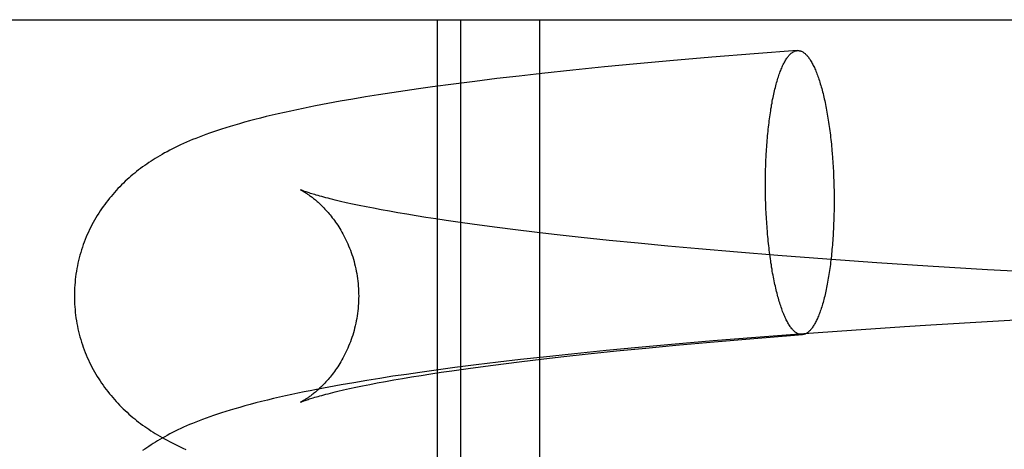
# Model space of a CAD drawing. Header units: inches. Extents: x 0 to 215, y 0 to 139.
# Tile 28 of 117: x 104.1376 to 104.2727, y 51.7544 to 51.8133. Entities that reach past the tile are written whole.
import ezdxf

# ---------------------------------------------------------------- set-up
doc = ezdxf.new("R2010")
doc.units = ezdxf.units.IN
doc.header["$LTSCALE"] = 11.804375
doc.header["$MEASUREMENT"] = 0
doc.linetypes.add('HIDDEN', pattern=[0.2, 0.1, -0.1])
doc.layers.add('DEFAULT_2', color=8, linetype='HIDDEN')

msp = doc.modelspace()

# ---------------------------------------------------------------- linework, layer by layer
at = {"layer": 'DEFAULT_2', "color": 8, "linetype": 'HIDDEN'}
for p, q in [((103.8939, 51.81334), (104.37149, 51.81334)), ((104.19483, 51.81334), (104.19483, 51.65709)), ((104.19806, 51.81334), (104.19806, 51.65709)), ((104.2089, 51.81334), (104.2089, 51.65709)), ((104.24425, 51.80911), (104.23835, 51.80866)), ((104.22677, 51.80769), (104.22225, 51.80728)), ((104.23251, 51.80818), (104.22677, 51.80769)), ((104.23835, 51.80866), (104.23251, 51.80818)), ((104.21347, 51.80641), (104.20922, 51.80596)), ((104.21782, 51.80685), (104.21347, 51.80641)), ((104.22225, 51.80728), (104.21782, 51.80685)), ((104.20002, 51.80488), (104.19707, 51.8045)), ((104.20303, 51.80525), (104.20002, 51.80488)), ((104.2061, 51.80561), (104.20303, 51.80525)), ((104.20922, 51.80596), (104.2061, 51.80561)), ((104.19044, 51.80358), (104.18861, 51.80331)), ((104.1923, 51.80385), (104.19044, 51.80358)), ((104.19419, 51.80411), (104.1923, 51.80385)), ((104.19707, 51.8045), (104.19419, 51.80411)), ((104.18153, 51.80214), (104.17982, 51.80183)), ((104.18326, 51.80244), (104.18153, 51.80214)), ((104.18501, 51.80274), (104.18326, 51.80244)), ((104.1868, 51.80302), (104.18501, 51.80274)), ((104.18861, 51.80331), (104.1868, 51.80302)), ((104.17982, 51.80183), (104.17813, 51.8015)), ((104.23993, 51.79333), (104.23995, 51.79397)), ((104.24904, 51.79502), (104.24909, 51.79439)), ((104.24909, 51.79439), (104.24913, 51.79375)), ((104.2399, 51.79203), (104.23991, 51.79268)), ((104.23991, 51.79268), (104.23993, 51.79333)), ((104.24913, 51.79375), (104.24917, 51.7931)), ((104.24917, 51.7931), (104.24921, 51.79245)), ((104.23989, 51.79137), (104.2399, 51.79203)), ((104.23989, 51.79071), (104.23989, 51.79137)), ((104.24921, 51.79245), (104.24924, 51.7918)), ((104.24924, 51.7918), (104.24926, 51.79114)), ((104.23989, 51.79006), (104.23989, 51.79071)), ((104.2399, 51.7894), (104.23989, 51.79006)), ((104.24926, 51.79114), (104.24928, 51.79048)), ((104.24928, 51.79048), (104.24929, 51.78983)), ((104.23991, 51.78874), (104.2399, 51.7894)), ((104.23993, 51.78808), (104.23991, 51.78874)), ((104.24929, 51.78983), (104.2493, 51.78917)), ((104.2493, 51.78917), (104.2493, 51.78851)), ((104.18322, 51.78804), (104.18237, 51.78823)), ((104.18412, 51.78785), (104.18322, 51.78804)), ((104.18508, 51.78766), (104.18412, 51.78785)), ((104.18609, 51.78746), (104.18508, 51.78766)), ((104.18716, 51.78726), (104.18609, 51.78746)), ((104.18828, 51.78705), (104.18716, 51.78726)), ((104.23995, 51.78743), (104.23993, 51.78808)), ((104.23998, 51.78677), (104.23995, 51.78743)), ((104.2493, 51.78785), (104.24929, 51.7872)), ((104.2493, 51.78851), (104.2493, 51.78785)), ((104.18945, 51.78685), (104.18828, 51.78705)), ((104.19068, 51.78664), (104.18945, 51.78685)), ((104.19196, 51.78643), (104.19068, 51.78664)), ((104.19329, 51.78621), (104.19196, 51.78643)), ((104.19466, 51.786), (104.19329, 51.78621)), ((104.19609, 51.78579), (104.19466, 51.786)), ((104.24002, 51.78612), (104.23998, 51.78677)), ((104.24006, 51.78548), (104.24002, 51.78612)), ((104.24926, 51.7859), (104.24924, 51.78525)), ((104.24928, 51.78654), (104.24926, 51.7859)), ((104.24929, 51.7872), (104.24928, 51.78654)), ((104.19831, 51.78547), (104.19609, 51.78579)), ((104.20063, 51.78515), (104.19831, 51.78547)), ((104.20306, 51.78483), (104.20063, 51.78515)), ((104.20557, 51.78451), (104.20306, 51.78483)), ((104.20818, 51.78419), (104.20557, 51.78451)), ((104.2401, 51.78484), (104.24006, 51.78548)), ((104.24015, 51.7842), (104.2401, 51.78484)), ((104.21087, 51.78388), (104.20818, 51.78419)), ((104.21458, 51.78347), (104.21087, 51.78388)), ((104.21843, 51.78306), (104.21458, 51.78347)), ((104.2224, 51.78267), (104.21843, 51.78306)), ((104.22649, 51.78228), (104.2224, 51.78267)), ((104.23068, 51.7819), (104.22649, 51.78228)), ((104.23606, 51.78144), (104.23068, 51.7819)), ((104.24156, 51.78099), (104.23606, 51.78144)), ((104.24831, 51.78048), (104.24156, 51.78099)), ((104.25518, 51.77999), (104.24831, 51.78048)), ((104.26215, 51.77953), (104.25518, 51.77999)), ((104.27034, 51.77903), (104.26215, 51.77953)), ((104.27856, 51.77856), (104.27034, 51.77903)), ((104.28077, 51.77246), (104.27109, 51.77193)), ((104.25894, 51.77119), (104.25169, 51.7707)), ((104.26258, 51.77142), (104.25894, 51.77119)), ((104.27109, 51.77193), (104.26258, 51.77142)), ((104.23857, 51.76974), (104.23272, 51.76927)), ((104.24449, 51.77019), (104.23857, 51.76974)), ((104.25169, 51.7707), (104.24449, 51.77019)), ((104.22246, 51.76836), (104.21802, 51.76794)), ((104.22698, 51.76877), (104.22246, 51.76836)), ((104.22345, 51.76828), (104.22757, 51.76867)), ((104.23272, 51.76927), (104.22698, 51.76877)), ((104.22757, 51.76867), (104.23286, 51.76914)), ((104.23286, 51.76914), (104.23829, 51.76959)), ((104.20941, 51.76704), (104.20628, 51.76669)), ((104.2091, 51.76676), (104.21182, 51.76707)), ((104.21367, 51.7675), (104.20941, 51.76704)), ((104.21182, 51.76707), (104.21557, 51.76748)), ((104.21802, 51.76794), (104.21367, 51.7675)), ((104.21557, 51.76748), (104.21945, 51.76789)), ((104.21945, 51.76789), (104.22345, 51.76828)), ((104.19725, 51.76559), (104.19436, 51.7652)), ((104.2002, 51.76597), (104.19725, 51.76559)), ((104.1991, 51.76549), (104.20146, 51.76581)), ((104.20321, 51.76634), (104.2002, 51.76597)), ((104.20146, 51.76581), (104.20392, 51.76613)), ((104.20628, 51.76669), (104.20321, 51.76634)), ((104.20392, 51.76613), (104.20646, 51.76645)), ((104.20646, 51.76645), (104.2091, 51.76676)), ((104.18877, 51.7644), (104.18696, 51.76412)), ((104.19061, 51.76467), (104.18877, 51.7644)), ((104.19008, 51.76411), (104.19133, 51.76432)), ((104.19247, 51.76494), (104.19061, 51.76467)), ((104.19133, 51.76432), (104.19264, 51.76453)), ((104.19436, 51.7652), (104.19247, 51.76494)), ((104.19264, 51.76453), (104.19399, 51.76474)), ((104.19399, 51.76474), (104.19539, 51.76495)), ((104.19539, 51.76495), (104.19684, 51.76517)), ((104.19684, 51.76517), (104.1991, 51.76549)), ((104.17998, 51.76292), (104.17828, 51.7626)), ((104.18169, 51.76323), (104.17998, 51.76292)), ((104.18342, 51.76353), (104.18169, 51.76323)), ((104.1828, 51.76271), (104.18367, 51.7629)), ((104.18518, 51.76383), (104.18342, 51.76353)), ((104.18367, 51.7629), (104.1846, 51.76309)), ((104.1846, 51.76309), (104.18559, 51.76329)), ((104.18696, 51.76412), (104.18518, 51.76383)), ((104.18559, 51.76329), (104.18663, 51.76349)), ((104.18663, 51.76349), (104.18773, 51.76369)), ((104.18773, 51.76369), (104.18888, 51.7639)), ((104.18888, 51.7639), (104.19008, 51.76411)), ((104.18122, 51.76235), (104.18198, 51.76253)), ((104.18198, 51.76253), (104.1828, 51.76271))]:
    msp.add_line(p, q, dxfattribs=at)
for points in [[(104.23995, 51.79397), (104.23998, 51.79461), (104.24, 51.79493), (104.24002, 51.79524), (104.24004, 51.79556), (104.24006, 51.79587), (104.24008, 51.79618), (104.2401, 51.79649), (104.24013, 51.7968), (104.24015, 51.7971), (104.24018, 51.79741), (104.24021, 51.79771), (104.24024, 51.79801), (104.24027, 51.7983), (104.2403, 51.79859), (104.24033, 51.79889), (104.24037, 51.79917), (104.2404, 51.79946), (104.24044, 51.79974), (104.24048, 51.80002), (104.24052, 51.8003), (104.24056, 51.80057), (104.2406, 51.80084), (104.24064, 51.80111), (104.24069, 51.80138), (104.24073, 51.80164), (104.24078, 51.80189), (104.24082, 51.80215), (104.24087, 51.8024), (104.24092, 51.80265), (104.24097, 51.80289), (104.24102, 51.80313), (104.24108, 51.80336), (104.24113, 51.80359), (104.24118, 51.80382), (104.24124, 51.80405), (104.24129, 51.80426), (104.24135, 51.80448), (104.24141, 51.80469), (104.24147, 51.8049), (104.24153, 51.8051), (104.24159, 51.8053), (104.24165, 51.80549), (104.24171, 51.80568), (104.24178, 51.80586), (104.24184, 51.80604), (104.24191, 51.80622), (104.24197, 51.80639), (104.24204, 51.80655), (104.24211, 51.80671), (104.24217, 51.80687), (104.24224, 51.80702), (104.24231, 51.80717), (104.24238, 51.80731), (104.24245, 51.80744), (104.24252, 51.80757), (104.24259, 51.8077), (104.24267, 51.80782), (104.24274, 51.80794), (104.24281, 51.80804), (104.24289, 51.80815), (104.24296, 51.80825), (104.24304, 51.80834), (104.24311, 51.80843), (104.24319, 51.80852), (104.24326, 51.80859), (104.24334, 51.80867), (104.24342, 51.80873), (104.24349, 51.80879), (104.24357, 51.80885), (104.24365, 51.8089), (104.24373, 51.80895), (104.2438, 51.80899), (104.24388, 51.80902), (104.24396, 51.80905), (104.24404, 51.80907), (104.24412, 51.80909), (104.2442, 51.8091), (104.24425, 51.80911)], [(104.24425, 51.80911), (104.24428, 51.80911), (104.24436, 51.80911), (104.24444, 51.8091), (104.24452, 51.80909), (104.2446, 51.80908), (104.24467, 51.80906), (104.24475, 51.80903), (104.24483, 51.809), (104.24491, 51.80896), (104.24499, 51.80892), (104.24507, 51.80887), (104.24515, 51.80881), (104.24523, 51.80875), (104.24531, 51.80869), (104.24539, 51.80862), (104.24547, 51.80854), (104.24554, 51.80846), (104.24562, 51.80837), (104.2457, 51.80828), (104.24578, 51.80818), (104.24585, 51.80808), (104.24593, 51.80797), (104.246, 51.80786), (104.24608, 51.80774), (104.24616, 51.80761), (104.24623, 51.80748), (104.2463, 51.80735), (104.24638, 51.80721), (104.24645, 51.80707), (104.24652, 51.80692), (104.2466, 51.80676), (104.24667, 51.8066), (104.24674, 51.80644), (104.24681, 51.80627), (104.24688, 51.8061), (104.24695, 51.80592), (104.24702, 51.80574), (104.24709, 51.80555), (104.24715, 51.80536), (104.24722, 51.80516), (104.24728, 51.80496), (104.24735, 51.80475), (104.24741, 51.80454), (104.24748, 51.80433), (104.24754, 51.80411), (104.2476, 51.80389), (104.24766, 51.80366), (104.24772, 51.80343), (104.24778, 51.8032), (104.24784, 51.80296), (104.2479, 51.80272), (104.24795, 51.80247), (104.24801, 51.80222), (104.24806, 51.80197), (104.24812, 51.80171), (104.24817, 51.80145), (104.24822, 51.80119), (104.24827, 51.80092), (104.24832, 51.80065), (104.24837, 51.80038), (104.24841, 51.80011), (104.24846, 51.79983), (104.2485, 51.79954), (104.24855, 51.79926), (104.24859, 51.79897), (104.24863, 51.79868), (104.24867, 51.79839), (104.24871, 51.79809), (104.24875, 51.7978), (104.24879, 51.7975), (104.24882, 51.79719), (104.24886, 51.79689), (104.24889, 51.79658), (104.24892, 51.79627), (104.24895, 51.79596), (104.24898, 51.79565), (104.24901, 51.79534), (104.24904, 51.79502)], [(104.17813, 51.8015), (104.17729, 51.80134), (104.17644, 51.80116), (104.17559, 51.80099), (104.17474, 51.8008), (104.17388, 51.80062), (104.17304, 51.80043), (104.17221, 51.80023), (104.17139, 51.80004), (104.1706, 51.79984), (104.16984, 51.79964), (104.1691, 51.79945), (104.16839, 51.79926), (104.16771, 51.79907), (104.16706, 51.79888), (104.16644, 51.79869), (104.16583, 51.7985), (104.16525, 51.79832), (104.16469, 51.79813), (104.16415, 51.79795), (104.16362, 51.79777), (104.16312, 51.79759), (104.16264, 51.79741), (104.16218, 51.79723), (104.16173, 51.79705), (104.16129, 51.79688), (104.16087, 51.7967), (104.16045, 51.79652), (104.16004, 51.79634), (104.15964, 51.79616), (104.15926, 51.79597), (104.15888, 51.79579), (104.15851, 51.7956), (104.15815, 51.79542), (104.15779, 51.79523), (104.15745, 51.79505), (104.15712, 51.79486), (104.1568, 51.79467), (104.15648, 51.79449), (104.15617, 51.7943), (104.15587, 51.79411), (104.15558, 51.79392), (104.15528, 51.79373), (104.155, 51.79353), (104.15471, 51.79333), (104.15443, 51.79313), (104.15415, 51.79293), (104.15388, 51.79272), (104.15361, 51.79251), (104.15334, 51.79229), (104.15308, 51.79208), (104.15282, 51.79186), (104.15256, 51.79163), (104.1523, 51.7914), (104.15204, 51.79116), (104.15179, 51.79092), (104.15153, 51.79067), (104.15128, 51.79041), (104.15103, 51.79016), (104.15079, 51.7899), (104.15056, 51.78963), (104.15032, 51.78937), (104.15009, 51.7891), (104.14987, 51.78883), (104.14965, 51.78855), (104.14943, 51.78827), (104.14922, 51.78798), (104.14901, 51.78769), (104.1488, 51.78739), (104.1486, 51.78709), (104.1484, 51.78679), (104.14821, 51.78648), (104.14802, 51.78616), (104.14784, 51.78585), (104.14766, 51.78553), (104.14748, 51.7852), (104.14731, 51.78487), (104.14715, 51.78454), (104.14699, 51.7842), (104.14684, 51.78387), (104.14669, 51.78352), (104.14655, 51.78318), (104.14642, 51.78283), (104.14629, 51.78247), (104.14617, 51.78212), (104.14605, 51.78176), (104.14594, 51.7814), (104.14583, 51.78104), (104.14573, 51.78067), (104.14564, 51.7803), (104.14556, 51.77993), (104.14548, 51.77956), (104.14541, 51.77919), (104.14534, 51.77881), (104.14528, 51.77844), (104.14523, 51.77806), (104.14519, 51.77768), (104.14515, 51.7773), (104.14512, 51.77692), (104.1451, 51.77654), (104.14508, 51.77616), (104.14507, 51.77577), (104.14507, 51.77542)], [(104.17608, 51.79), (104.17609, 51.78999), (104.1761, 51.78999), (104.17612, 51.78998), (104.17615, 51.78996), (104.17618, 51.78995), (104.17622, 51.78993), (104.17627, 51.7899), (104.17632, 51.78988), (104.17637, 51.78985), (104.17643, 51.78981), (104.17649, 51.78978), (104.17656, 51.78974), (104.17663, 51.78969), (104.17671, 51.78965), (104.17679, 51.7896), (104.17687, 51.78954), (104.17696, 51.78948), (104.17705, 51.78942), (104.17715, 51.78936), (104.17724, 51.78929), (104.17734, 51.78922), (104.17745, 51.78914), (104.17756, 51.78906), (104.17767, 51.78898), (104.17778, 51.78889), (104.17789, 51.7888), (104.17801, 51.78871), (104.17813, 51.78861), (104.17825, 51.78851), (104.17837, 51.7884), (104.1785, 51.78829), (104.17863, 51.78817), (104.17876, 51.78805), (104.17889, 51.78792), (104.17903, 51.78779), (104.17917, 51.78765), (104.1793, 51.78751), (104.17944, 51.78736), (104.17958, 51.78721), (104.17972, 51.78705), (104.17987, 51.78689), (104.18001, 51.78672), (104.18016, 51.78654), (104.18031, 51.78636), (104.18045, 51.78617), (104.1806, 51.78598), (104.18075, 51.78578), (104.18089, 51.78557), (104.18104, 51.78536), (104.18119, 51.78514), (104.18134, 51.78491), (104.18148, 51.78468), (104.18163, 51.78444), (104.18177, 51.78419), (104.18191, 51.78394), (104.18205, 51.78368), (104.18218, 51.78341), (104.18232, 51.78314), (104.18244, 51.78287), (104.18257, 51.78259), (104.18269, 51.7823), (104.18281, 51.78201), (104.18293, 51.78171), (104.18304, 51.78141), (104.18314, 51.7811), (104.18325, 51.78079), (104.18334, 51.78047), (104.18343, 51.78015), (104.18352, 51.77982), (104.1836, 51.7795), (104.18367, 51.77917), (104.18374, 51.77883), (104.1838, 51.7785), (104.18386, 51.77816), (104.18391, 51.77782), (104.18395, 51.77748), (104.18398, 51.77713), (104.18401, 51.77679), (104.18404, 51.77644), (104.18405, 51.77609), (104.18406, 51.77575), (104.18407, 51.77542)], [(104.18237, 51.78823), (104.18159, 51.78841), (104.18121, 51.7885), (104.18086, 51.78858), (104.18051, 51.78867), (104.18018, 51.78875), (104.17987, 51.78883), (104.17956, 51.78891), (104.17928, 51.78898), (104.179, 51.78906), (104.17874, 51.78913), (104.17849, 51.7892), (104.17826, 51.78926), (104.17804, 51.78933), (104.17784, 51.78939), (104.17764, 51.78945), (104.17746, 51.7895), (104.17729, 51.78956), (104.17714, 51.78961), (104.177, 51.78966), (104.17686, 51.7897), (104.17674, 51.78974), (104.17663, 51.78978), (104.17654, 51.78982), (104.17645, 51.78985), (104.17637, 51.78988), (104.1763, 51.7899), (104.17625, 51.78993), (104.1762, 51.78995), (104.17616, 51.78996), (104.17613, 51.78998), (104.1761, 51.78999), (104.17609, 51.78999), (104.17608, 51.78999)], [(104.24924, 51.78525), (104.24921, 51.78461), (104.24919, 51.78429), (104.24917, 51.78398), (104.24915, 51.78366), (104.24913, 51.78335), (104.24911, 51.78304), (104.24909, 51.78273), (104.24906, 51.78242), (104.24904, 51.78212), (104.24901, 51.78182), (104.24898, 51.78152), (104.24895, 51.78122), (104.24892, 51.78092), (104.24889, 51.78063), (104.24886, 51.78034), (104.24882, 51.78005), (104.24879, 51.77976), (104.24875, 51.77948), (104.24871, 51.7792), (104.24867, 51.77892), (104.24863, 51.77865), (104.24859, 51.77838), (104.24855, 51.77811), (104.2485, 51.77785), (104.24846, 51.77759), (104.24841, 51.77733), (104.24837, 51.77707), (104.24832, 51.77682), (104.24827, 51.77658), (104.24822, 51.77633), (104.24817, 51.77609), (104.24812, 51.77586), (104.24806, 51.77563), (104.24801, 51.7754), (104.24795, 51.77518), (104.2479, 51.77496), (104.24784, 51.77474), (104.24778, 51.77453), (104.24772, 51.77432), (104.24766, 51.77412), (104.2476, 51.77392), (104.24754, 51.77373), (104.24748, 51.77354), (104.24741, 51.77336), (104.24735, 51.77318), (104.24728, 51.773), (104.24722, 51.77283), (104.24715, 51.77267), (104.24709, 51.77251), (104.24702, 51.77235), (104.24695, 51.7722), (104.24688, 51.77206), (104.24681, 51.77191), (104.24674, 51.77178), (104.24667, 51.77165), (104.2466, 51.77152), (104.24652, 51.7714), (104.24645, 51.77129), (104.24638, 51.77118), (104.2463, 51.77107), (104.24623, 51.77097), (104.24616, 51.77088), (104.24608, 51.77079), (104.246, 51.77071), (104.24593, 51.77063), (104.24585, 51.77056), (104.24578, 51.77049), (104.2457, 51.77043), (104.24562, 51.77037), (104.24554, 51.77032), (104.24547, 51.77028), (104.24539, 51.77024), (104.24531, 51.7702), (104.24523, 51.77017), (104.24515, 51.77015), (104.24507, 51.77013), (104.24499, 51.77012), (104.24495, 51.77012)], [(104.24495, 51.77012), (104.24491, 51.77011), (104.24483, 51.77011), (104.24475, 51.77012), (104.24467, 51.77013), (104.2446, 51.77014), (104.24452, 51.77017), (104.24444, 51.77019), (104.24436, 51.77022), (104.24428, 51.77026), (104.2442, 51.77031), (104.24412, 51.77036), (104.24404, 51.77041), (104.24396, 51.77047), (104.24388, 51.77054), (104.2438, 51.77061), (104.24373, 51.77068), (104.24365, 51.77076), (104.24357, 51.77085), (104.24349, 51.77094), (104.24342, 51.77104), (104.24334, 51.77114), (104.24326, 51.77125), (104.24319, 51.77137), (104.24311, 51.77149), (104.24304, 51.77161), (104.24296, 51.77174), (104.24289, 51.77187), (104.24281, 51.77201), (104.24274, 51.77216), (104.24267, 51.77231), (104.24259, 51.77246), (104.24252, 51.77262), (104.24245, 51.77278), (104.24238, 51.77295), (104.24231, 51.77313), (104.24224, 51.7733), (104.24217, 51.77349), (104.24211, 51.77367), (104.24204, 51.77387), (104.24197, 51.77406), (104.24191, 51.77426), (104.24184, 51.77447), (104.24178, 51.77468), (104.24171, 51.77489), (104.24165, 51.77511), (104.24159, 51.77533), (104.24153, 51.77556), (104.24147, 51.77579), (104.24141, 51.77602), (104.24135, 51.77626), (104.24129, 51.7765), (104.24124, 51.77675), (104.24118, 51.777), (104.24113, 51.77725), (104.24108, 51.77751), (104.24102, 51.77777), (104.24097, 51.77803), (104.24092, 51.7783), (104.24087, 51.77857), (104.24082, 51.77884), (104.24078, 51.77912), (104.24073, 51.7794), (104.24069, 51.77968), (104.24064, 51.77996), (104.2406, 51.78025), (104.24056, 51.78054), (104.24052, 51.78083), (104.24048, 51.78113), (104.24044, 51.78143), (104.2404, 51.78173), (104.24037, 51.78203), (104.24033, 51.78233), (104.2403, 51.78264), (104.24027, 51.78295), (104.24024, 51.78326), (104.24021, 51.78357), (104.24018, 51.78388), (104.24015, 51.7842)], [(104.14507, 51.77542), (104.14507, 51.77507), (104.14508, 51.77469), (104.1451, 51.77431), (104.14512, 51.77393), (104.14515, 51.77355), (104.14519, 51.77317), (104.14523, 51.77279), (104.14528, 51.77241), (104.14534, 51.77203), (104.14541, 51.77166), (104.14548, 51.77128), (104.14556, 51.77091), (104.14564, 51.77054), (104.14573, 51.77018), (104.14583, 51.76981), (104.14594, 51.76945), (104.14605, 51.76909), (104.14616, 51.76873), (104.14629, 51.76838), (104.14642, 51.76802), (104.14655, 51.76767), (104.14669, 51.76733), (104.14684, 51.76699), (104.14699, 51.76665), (104.14715, 51.76631), (104.14731, 51.76598), (104.14748, 51.76565), (104.14765, 51.76533), (104.14783, 51.76501), (104.14801, 51.76469), (104.1482, 51.76438), (104.1484, 51.76407), (104.14859, 51.76376), (104.1488, 51.76346), (104.149, 51.76317), (104.14921, 51.76287), (104.14943, 51.76259), (104.14964, 51.7623), (104.14987, 51.76202), (104.15009, 51.76175), (104.15032, 51.76148), (104.15055, 51.76121), (104.15079, 51.76095), (104.15103, 51.7607), (104.15127, 51.76044), (104.15152, 51.76019), (104.15177, 51.75995), (104.15203, 51.7597), (104.15229, 51.75946), (104.15255, 51.75923), (104.15281, 51.759), (104.15308, 51.75877), (104.15334, 51.75855), (104.15361, 51.75834), (104.15388, 51.75813), (104.15415, 51.75792), (104.15443, 51.75772), (104.15471, 51.75752), (104.15499, 51.75732), (104.15527, 51.75713), (104.15557, 51.75693), (104.15586, 51.75674), (104.15617, 51.75655), (104.15648, 51.75636), (104.15679, 51.75618), (104.15711, 51.75599), (104.15744, 51.75581), (104.15778, 51.75562), (104.15812, 51.75544), (104.15847, 51.75526), (104.15883, 51.75508), (104.15919, 51.7549), (104.15957, 51.75473), (104.15995, 51.75455), (104.16034, 51.75438)], [(104.18407, 51.77542), (104.18406, 51.7751), (104.18405, 51.77475), (104.18404, 51.77441), (104.18401, 51.77406), (104.18398, 51.77372), (104.18395, 51.77337), (104.18391, 51.77303), (104.18386, 51.77269), (104.1838, 51.77235), (104.18374, 51.77202), (104.18367, 51.77168), (104.1836, 51.77135), (104.18352, 51.77102), (104.18343, 51.7707), (104.18334, 51.77038), (104.18325, 51.77006), (104.18315, 51.76975), (104.18304, 51.76944), (104.18293, 51.76914), (104.18281, 51.76884), (104.18269, 51.76855), (104.18257, 51.76826), (104.18244, 51.76798), (104.18231, 51.7677), (104.18218, 51.76743), (104.18204, 51.76716), (104.18191, 51.76691), (104.18177, 51.76665), (104.18162, 51.76641), (104.18148, 51.76617), (104.18134, 51.76594), (104.18119, 51.76571), (104.18104, 51.76549), (104.1809, 51.76528), (104.18075, 51.76507), (104.1806, 51.76487), (104.18045, 51.76467), (104.18031, 51.76449), (104.18016, 51.7643), (104.18001, 51.76413), (104.17987, 51.76396), (104.17972, 51.76379), (104.17958, 51.76363), (104.17944, 51.76348), (104.1793, 51.76334), (104.17917, 51.7632), (104.17903, 51.76306), (104.17889, 51.76293), (104.17876, 51.7628), (104.17863, 51.76268), (104.1785, 51.76256), (104.17837, 51.76245), (104.17825, 51.76234), (104.17813, 51.76224), (104.17801, 51.76214), (104.17789, 51.76204), (104.17778, 51.76195), (104.17766, 51.76186), (104.17755, 51.76178), (104.17745, 51.7617), (104.17734, 51.76163), (104.17724, 51.76155), (104.17715, 51.76149), (104.17705, 51.76142), (104.17696, 51.76136), (104.17687, 51.76131), (104.17679, 51.76125), (104.17671, 51.7612), (104.17663, 51.76115), (104.17656, 51.76111), (104.17649, 51.76107), (104.17643, 51.76103), (104.17637, 51.761), (104.17631, 51.76097), (104.17627, 51.76094), (104.17622, 51.76092), (104.17618, 51.7609), (104.17615, 51.76088), (104.17612, 51.76087), (104.1761, 51.76086), (104.17609, 51.76085)], [(104.23829, 51.76959), (104.24385, 51.77003), (104.24495, 51.77012)], [(104.17828, 51.7626), (104.17742, 51.76243), (104.17657, 51.76226), (104.17572, 51.76208), (104.17488, 51.7619), (104.17404, 51.76172), (104.1732, 51.76153), (104.17237, 51.76134), (104.17155, 51.76114), (104.17074, 51.76094), (104.16995, 51.76074), (104.16919, 51.76054), (104.16845, 51.76034), (104.16775, 51.76014), (104.16709, 51.75995), (104.16645, 51.75976), (104.16584, 51.75957), (104.16526, 51.75939), (104.16469, 51.7592), (104.16415, 51.75902), (104.16363, 51.75884), (104.16313, 51.75865), (104.16264, 51.75848), (104.16218, 51.7583), (104.16173, 51.75812), (104.16129, 51.75794), (104.16087, 51.75777), (104.16045, 51.75759), (104.16005, 51.75741), (104.15965, 51.75722), (104.15926, 51.75704), (104.15888, 51.75686), (104.15851, 51.75667), (104.15815, 51.75649), (104.1578, 51.7563), (104.15746, 51.75611), (104.15712, 51.75593), (104.1568, 51.75574), (104.15648, 51.75556), (104.15618, 51.75537), (104.15587, 51.75518), (104.15558, 51.75499), (104.15529, 51.75479), (104.155, 51.7546), (104.15471, 51.7544), (104.15443, 51.7542)], [(104.17609, 51.76085), (104.17608, 51.76085), (104.17609, 51.76085), (104.1761, 51.76086), (104.17613, 51.76087), (104.17616, 51.76088), (104.1762, 51.7609), (104.17625, 51.76092), (104.1763, 51.76094), (104.17637, 51.76097), (104.17645, 51.761), (104.17654, 51.76103), (104.17664, 51.76107), (104.17675, 51.7611), (104.17687, 51.76115), (104.177, 51.76119), (104.17714, 51.76124), (104.1773, 51.76129), (104.17747, 51.76134), (104.17765, 51.7614), (104.17784, 51.76146), (104.17805, 51.76152), (104.17827, 51.76158), (104.1785, 51.76165), (104.17875, 51.76172), (104.17901, 51.76179), (104.17928, 51.76187), (104.17957, 51.76194), (104.17987, 51.76202), (104.18019, 51.7621), (104.18052, 51.76218), (104.18086, 51.76227), (104.18122, 51.76235)]]:
    msp.add_lwpolyline(points, dxfattribs=at)

doc.saveas('drawing.dxf')
